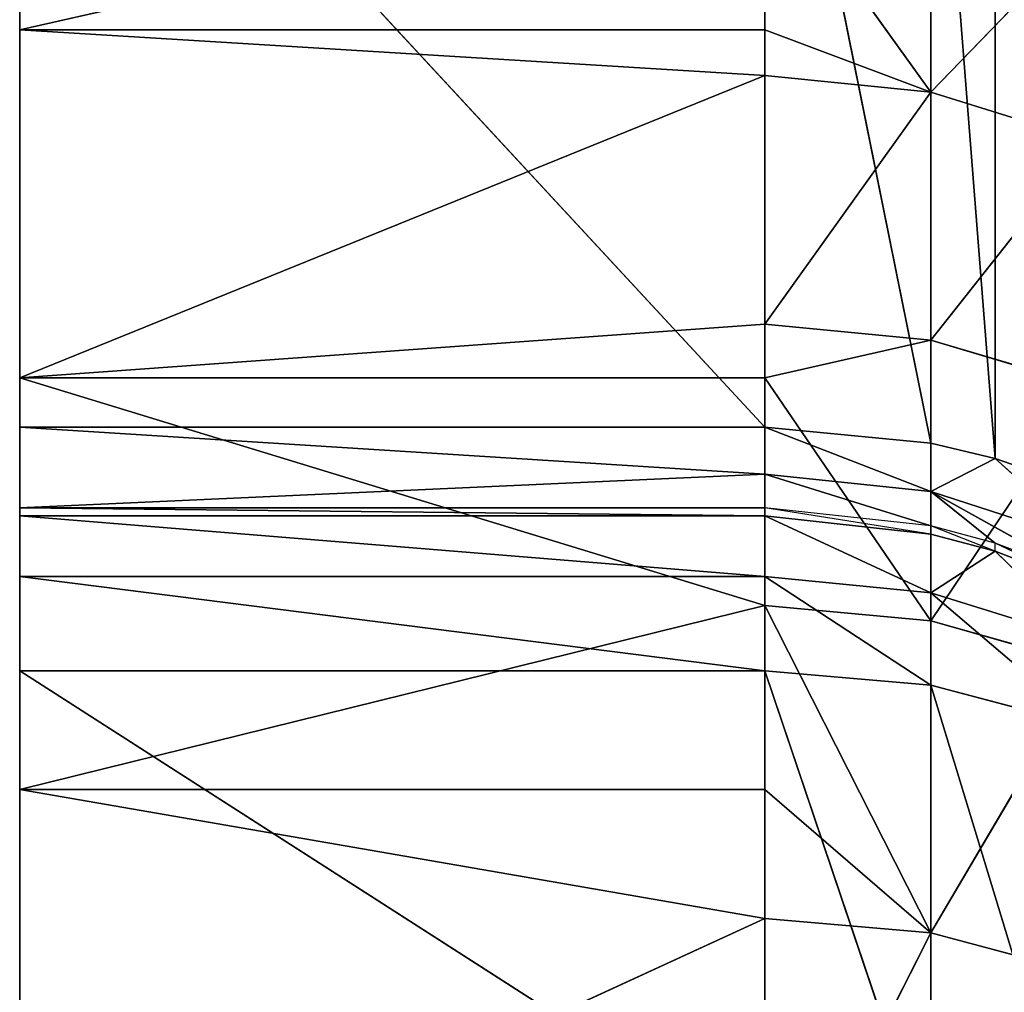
# Model space of a CAD drawing. Extents: x 659 to 1111, y 0 to 289.
# Tile 202 of 208: x 1109.41 to 1110.73, y 22.42 to 23.72. Entities that reach past the tile are written whole.
import ezdxf

# ---------------------------------------------------------------- set-up
doc = ezdxf.new("R2010")
doc.units = 0
doc.header["$LTSCALE"] = 25.4
doc.layers.get('0').update_dxf_attribs({"color": 13, "linetype": 'CONTINUOUS'})

# ---------------------------------------------------------------- blocks, each defined once
blk = doc.blocks.new('GIOTTO-LED-S-8168_STL')
at = {"color": 44}
for p, q in [((452.4546, 23.2147, 272.6554), (452.4546, 13.8344, 265.5749)), ((452.4546, 23.2147, 272.6554), (452.4546, 13.8344, 265.5749)), ((452.4546, 23.2129, 273.6108), (452.4546, 13.5742, 265.6829)), ((452.4546, 13.5312, 265.694), (452.4546, 23.2129, 273.6108)), ((452.4546, 13.3194, 265.7751), (452.4546, 23.2129, 273.6108)), ((452.4546, 13.5312, 265.694), (452.4546, 23.2129, 273.6108)), ((452.4546, 13.3194, 265.7751), (452.4546, 23.2129, 273.6108)), ((452.4546, 13.1314, 265.9018), (452.4546, 23.2129, 273.6108)), ((452.4546, 13.1314, 265.9018), (452.4546, 23.2129, 273.6108)), ((452.4546, 23.2129, 273.6108), (452.4546, 13.5742, 265.6829)), ((452.4546, 23.2129, 273.6108), (452.4546, 13.8344, 265.5749)), ((452.4546, 23.2129, 273.6108), (452.4546, 13.8344, 265.5749)), ((452.4546, 13.8344, 265.5749), (452.4546, 23.1152, 271.7051)), ((452.4546, 13.8344, 265.5749), (452.4546, 23.1152, 271.7051)), ((452.4546, 22.9155, 270.7708), (452.4546, 13.8344, 265.5749)), ((452.4546, 22.9155, 270.7708), (452.4546, 13.8344, 265.5749)), ((452.4546, 22.6179, 269.8629), (452.4546, 13.8344, 265.5749)), ((452.4546, 22.6179, 269.8629), (452.4546, 13.8344, 265.5749)), ((452.4546, 22.2257, 268.9916), (452.4546, 13.8344, 265.5749)), ((452.4546, 22.2257, 268.9916), (452.4546, 13.8344, 265.5749)), ((452.4546, 21.7434, 268.1669), (452.4546, 13.8344, 265.5749)), ((452.4546, 21.7434, 268.1669), (452.4546, 13.8344, 265.5749)), ((452.4546, 21.1763, 267.3979), (452.4546, 13.8344, 265.5749)), ((452.4546, 21.1763, 267.3979), (452.4546, 13.8344, 265.5749)), ((452.4546, 19.8146, 266.0612), (452.4546, 20.531, 266.6934)), ((452.4546, 20.531, 266.6934), (453.4546, 20.026, 266.234)), ((452.4546, 20.531, 266.6934), (453.4546, 20.026, 266.234)), ((452.4546, 13.8344, 265.5749), (452.4546, 20.531, 266.6934)), ((452.4546, 19.8146, 266.0612), (452.4546, 20.531, 266.6934)), ((452.4546, 13.8344, 265.5749), (452.4546, 20.531, 266.6934)), ((453.4546, 20.531, 266.6934), (453.4546, 20.026, 266.234)), ((453.6771, 20.0099, 266.2532), (453.4546, 20.531, 266.6934)), ((453.6771, 20.0099, 266.2532), (453.4546, 20.531, 266.6934)), ((453.4546, 20.531, 266.6934), (453.4546, 20.026, 266.234)), ((453.6771, 20.0099, 266.2532), (453.6771, 20.5134, 266.7113)), ((453.6771, 20.0099, 266.2532), (453.6771, 20.5134, 266.7113)), ((452.4546, 19.8146, 266.0612), (453.4546, 20.026, 266.234)), ((452.4546, 19.8146, 266.0612), (453.4546, 20.026, 266.234)), ((453.4546, 20.026, 266.234), (453.4546, 19.8146, 266.0612)), ((453.6771, 20.0099, 266.2532), (453.4546, 20.026, 266.234)), ((453.4546, 20.026, 266.234), (453.4546, 19.8146, 266.0612)), ((453.6771, 20.0099, 266.2532), (453.4546, 20.026, 266.234)), ((453.4546, 19.4877, 265.8143), (453.6771, 20.0099, 266.2532)), ((453.4546, 19.4877, 265.8143), (453.6771, 20.0099, 266.2532)), ((453.4546, 19.8146, 266.0612), (453.6771, 20.0099, 266.2532)), ((453.4546, 19.8146, 266.0612), (453.6771, 20.0099, 266.2532)), ((453.8885, 19.4298, 265.8946), (453.6771, 20.0099, 266.2532)), ((453.6771, 20.0099, 266.2532), (453.8885, 19.9622, 266.3098)), ((453.8885, 19.4298, 265.8946), (453.6771, 20.0099, 266.2532)), ((453.6771, 19.4731, 265.8346), (453.6771, 20.0099, 266.2532)), ((453.6771, 20.0099, 266.2532), (453.8885, 19.9622, 266.3098)), ((453.6771, 19.4731, 265.8346), (453.6771, 20.0099, 266.2532)), ((452.4546, 19.0352, 265.5086), (452.4546, 19.8146, 266.0612)), ((452.4546, 19.8146, 266.0612), (453.4546, 19.4877, 265.8143)), ((452.4546, 19.8146, 266.0612), (453.4546, 19.4877, 265.8143)), ((452.4546, 19.8146, 266.0612), (453.4546, 19.8146, 266.0612)), ((452.4546, 19.8146, 266.0612), (453.4546, 19.8146, 266.0612)), ((452.4546, 13.8344, 265.5749), (452.4546, 19.8146, 266.0612)), ((452.4546, 19.0352, 265.5086), (452.4546, 19.8146, 266.0612)), ((452.4546, 13.8344, 265.5749), (452.4546, 19.8146, 266.0612)), ((453.4546, 19.8146, 266.0612), (453.4546, 19.4877, 265.8143)), ((453.4546, 19.8146, 266.0612), (453.4546, 19.4877, 265.8143)), ((452.4546, 19.0352, 265.5086), (453.4546, 19.4877, 265.8143)), ((452.4546, 19.0352, 265.5086), (453.4546, 19.4877, 265.8143)), ((453.4546, 19.4877, 265.8143), (453.4546, 19.0352, 265.5086)), ((453.4546, 19.4877, 265.8143), (453.4546, 19.0352, 265.5086)), ((453.4546, 19.4877, 265.8143), (453.6771, 19.4731, 265.8346)), ((453.4546, 19.4877, 265.8143), (453.6771, 19.4731, 265.8346)), ((453.6771, 19.4731, 265.8346), (453.4546, 19.0352, 265.5086)), ((453.6771, 19.4731, 265.8346), (453.4546, 19.0352, 265.5086)), ((453.8885, 19.4298, 265.8946), (453.6771, 19.4731, 265.8346)), ((453.6771, 19.4731, 265.8346), (453.6771, 18.9061, 265.4579)), ((453.6771, 19.4731, 265.8346), (453.6771, 18.9061, 265.4579)), ((453.6771, 19.4731, 265.8346), (453.8885, 18.8675, 265.521)), ((453.6771, 19.4731, 265.8346), (453.8885, 18.8675, 265.521)), ((453.8885, 19.4298, 265.8946), (453.6771, 19.4731, 265.8346)), ((453.4546, 18.9192, 265.4365), (452.4546, 19.0352, 265.5086)), ((452.4546, 19.0352, 265.5086), (453.4546, 19.0352, 265.5086)), ((453.4546, 18.9192, 265.4365), (452.4546, 19.0352, 265.5086)), ((453.4546, 18.3236, 265.1029), (452.4546, 19.0352, 265.5086)), ((453.4546, 18.3236, 265.1029), (452.4546, 19.0352, 265.5086)), ((452.4546, 18.2016, 265.0417), (452.4546, 19.0352, 265.5086)), ((452.4546, 19.0352, 265.5086), (453.4546, 19.0352, 265.5086)), ((452.4546, 19.0352, 265.5086), (452.4546, 13.8344, 265.5749)), ((452.4546, 18.2016, 265.0417), (452.4546, 19.0352, 265.5086)), ((452.4546, 19.0352, 265.5086), (452.4546, 13.8344, 265.5749)), ((453.4546, 19.0352, 265.5086), (453.4546, 18.9192, 265.4365)), ((453.4546, 19.0352, 265.5086), (453.4546, 18.9192, 265.4365)), ((453.4546, 19.0352, 265.5086), (453.6771, 18.9061, 265.4579)), ((453.4546, 19.0352, 265.5086), (453.6771, 18.9061, 265.4579)), ((453.4546, 18.9192, 265.4365), (453.4546, 18.3236, 265.1029)), ((453.6771, 18.9061, 265.4579), (453.4546, 18.9192, 265.4365)), ((453.6771, 18.3122, 265.1253), (453.4546, 18.9192, 265.4365)), ((453.6771, 18.9061, 265.4579), (453.4546, 18.9192, 265.4365)), ((453.6771, 18.3122, 265.1253), (453.4546, 18.9192, 265.4365)), ((453.4546, 18.9192, 265.4365), (453.4546, 18.3236, 265.1029)), ((453.8885, 18.8675, 265.521), (453.6771, 18.9061, 265.4579)), ((453.8885, 18.2785, 265.1911), (453.6771, 18.9061, 265.4579)), ((453.8885, 18.8675, 265.521), (453.6771, 18.9061, 265.4579)), ((453.8885, 18.2785, 265.1911), (453.6771, 18.9061, 265.4579)), ((453.6771, 18.3122, 265.1253), (453.6771, 18.9061, 265.4579)), ((453.6771, 18.3122, 265.1253), (453.6771, 18.9061, 265.4579)), ((453.4546, 18.3236, 265.1029), (452.4546, 18.2016, 265.0417)), ((453.4546, 18.3236, 265.1029), (452.4546, 18.2016, 265.0417)), ((453.4546, 18.3236, 265.1029), (453.4546, 18.2016, 265.0417)), ((453.6771, 18.3122, 265.1253), (453.4546, 18.3236, 265.1029)), ((453.4546, 18.3236, 265.1029), (453.4546, 18.2016, 265.0417)), ((453.6771, 18.3122, 265.1253), (453.4546, 18.3236, 265.1029)), ((453.4546, 17.7045, 264.8155), (453.6771, 18.3122, 265.1253)), ((453.4546, 17.7045, 264.8155), (453.6771, 18.3122, 265.1253)), ((453.4546, 18.2016, 265.0417), (453.6771, 18.3122, 265.1253)), ((453.4546, 18.2016, 265.0417), (453.6771, 18.3122, 265.1253)), ((453.8885, 17.6662, 264.9068), (453.6771, 18.3122, 265.1253)), ((453.6771, 18.3122, 265.1253), (453.8885, 18.2785, 265.1911)), ((453.8885, 17.6662, 264.9068), (453.6771, 18.3122, 265.1253)), ((453.6771, 17.6948, 264.8386), (453.6771, 18.3122, 265.1253)), ((453.6771, 18.3122, 265.1253), (453.8885, 18.2785, 265.1911)), ((453.6771, 17.6948, 264.8386), (453.6771, 18.3122, 265.1253)), ((452.4546, 18.2016, 265.0417), (453.4546, 17.7045, 264.8155)), ((452.4546, 17.3232, 264.6658), (452.4546, 18.2016, 265.0417)), ((453.4546, 18.2016, 265.0417), (452.4546, 18.2016, 265.0417)), ((453.4546, 18.2016, 265.0417), (452.4546, 18.2016, 265.0417)), ((452.4546, 18.2016, 265.0417), (453.4546, 17.7045, 264.8155)), ((452.4546, 18.2016, 265.0417), (452.4546, 13.8344, 265.5749)), ((452.4546, 18.2016, 265.0417), (452.4546, 13.8344, 265.5749)), ((452.4546, 17.3232, 264.6658), (452.4546, 18.2016, 265.0417)), ((453.4546, 18.2016, 265.0417), (453.4546, 17.7045, 264.8155)), ((453.4546, 18.2016, 265.0417), (453.4546, 17.7045, 264.8155)), ((452.4546, 17.3232, 264.6658), (452.4546, 13.8344, 265.5749)), ((452.4546, 17.3232, 264.6658), (452.4546, 13.8344, 265.5749)), ((453.7636, 15.6826, 264.537), (453.7636, 13.8594, 265.617)), ((453.7636, 15.6826, 264.537), (453.7636, 13.8594, 265.617)), ((453.6771, 15.6704, 264.5164), (453.6771, 13.8472, 265.5964)), ((453.6771, 15.6704, 264.5164), (453.6771, 13.8472, 265.5964)), ((453.6771, 15.6704, 264.5164), (453.7636, 13.8594, 265.617)), ((453.6771, 15.6704, 264.5164), (453.7636, 13.8594, 265.617)), ((452.4546, 13.8344, 265.5749), (452.4546, 15.6576, 264.4949)), ((452.4546, 15.6576, 264.4949), (453.4546, 13.8344, 265.5749)), ((452.4546, 15.6576, 264.4949), (453.4546, 13.8344, 265.5749)), ((452.4546, 13.8344, 265.5749), (452.4546, 15.6576, 264.4949)), ((453.4546, 15.6576, 264.4949), (453.4546, 13.8344, 265.5749)), ((453.4546, 15.6576, 264.4949), (453.4546, 13.8344, 265.5749)), ((453.4546, 15.6576, 264.4949), (453.6771, 13.8472, 265.5964)), ((453.4546, 15.6576, 264.4949), (453.6771, 13.8472, 265.5964)), ((453.8885, 13.8849, 265.6601), (453.7636, 13.8594, 265.617)), ((453.8885, 13.8849, 265.6601), (453.7636, 13.8594, 265.617)), ((453.7636, 13.8594, 265.617), (453.6771, 13.8472, 265.5964)), ((453.7636, 13.8594, 265.617), (453.6771, 13.8472, 265.5964)), ((453.7636, 13.8594, 265.617), (453.6771, 13.7178, 265.6613)), ((453.7636, 13.8594, 265.617), (453.6771, 13.7178, 265.6613)), ((453.7636, 13.8594, 265.617), (453.8885, 13.7461, 265.7296)), ((453.7636, 13.8594, 265.617), (453.8885, 13.7461, 265.7296)), ((453.6771, 13.8472, 265.5964), (453.4546, 13.8344, 265.5749)), ((453.6771, 13.8472, 265.5964), (453.4546, 13.8344, 265.5749)), ((453.6771, 13.8472, 265.5964), (453.6771, 13.7178, 265.6613)), ((453.6771, 13.8472, 265.5964), (453.6771, 13.7178, 265.6613)), ((453.4546, 13.8344, 265.5749), (452.4546, 13.8344, 265.5749)), ((452.4546, 13.8344, 265.5749), (452.4546, 13.5742, 265.6829)), ((452.4546, 13.8344, 265.5749), (452.4546, 13.5742, 265.6829)), ((452.4546, 13.8344, 265.5749), (453.4546, 13.7082, 265.6381)), ((452.4546, 13.8344, 265.5749), (453.4546, 13.7082, 265.6381)), ((453.4546, 13.8344, 265.5749), (452.4546, 13.8344, 265.5749)), ((453.4546, 13.8344, 265.5749), (453.4546, 13.7082, 265.6381)), ((453.4546, 13.8344, 265.5749), (453.6771, 13.7178, 265.6613)), ((453.4546, 13.8344, 265.5749), (453.4546, 13.7082, 265.6381)), ((453.4546, 13.8344, 265.5749), (453.6771, 13.7178, 265.6613)), ((453.6771, 13.7178, 265.6613), (453.8885, 13.7461, 265.7296)), ((453.6771, 13.7178, 265.6613), (453.8885, 13.7461, 265.7296)), ((453.6771, 13.7178, 265.6613), (453.4546, 13.7082, 265.6381)), ((453.6771, 13.7178, 265.6613), (453.4546, 13.7082, 265.6381)), ((453.6771, 13.7178, 265.6613), (453.6771, 13.5805, 265.7072)), ((453.8885, 13.599, 265.7788), (453.6771, 13.7178, 265.6613)), ((453.8885, 13.599, 265.7788), (453.6771, 13.7178, 265.6613)), ((453.7636, 13.5865, 265.7303), (453.6771, 13.7178, 265.6613)), ((453.7636, 13.5865, 265.7303), (453.6771, 13.7178, 265.6613)), ((453.6771, 13.7178, 265.6613), (453.6771, 13.5805, 265.7072)), ((452.4546, 13.5742, 265.6829), (453.4546, 13.7082, 265.6381)), ((452.4546, 13.5742, 265.6829), (453.4546, 13.7082, 265.6381)), ((453.4546, 13.7082, 265.6381), (453.4546, 13.5742, 265.6829)), ((453.6771, 13.5805, 265.7072), (453.4546, 13.7082, 265.6381)), ((453.6771, 13.5805, 265.7072), (453.4546, 13.7082, 265.6381)), ((453.4546, 13.7082, 265.6381), (453.4546, 13.5742, 265.6829)), ((453.8885, 13.599, 265.7788), (453.7636, 13.5865, 265.7303)), ((453.7636, 13.5865, 265.7303), (453.6771, 13.5805, 265.7072)), ((453.8885, 13.5559, 265.7899), (453.7636, 13.5865, 265.7303)), ((453.7636, 13.5434, 265.7414), (453.7636, 13.5865, 265.7303)), ((453.4546, 13.5312, 265.694), (452.4546, 13.5742, 265.6829)), ((452.4546, 13.5742, 265.6829), (453.4546, 13.5742, 265.6829)), ((453.4546, 13.5312, 265.694), (452.4546, 13.5742, 265.6829)), ((452.4546, 13.5312, 265.694), (452.4546, 13.5742, 265.6829)), ((452.4546, 13.5312, 265.694), (452.4546, 13.5742, 265.6829)), ((452.4546, 13.5742, 265.6829), (453.4546, 13.5742, 265.6829)), ((453.6771, 13.5805, 265.7072), (453.4546, 13.5742, 265.6829)), ((453.6771, 13.5375, 265.7183), (453.4546, 13.5742, 265.6829)), ((453.4546, 13.5742, 265.6829), (453.4546, 13.5312, 265.694)), ((453.7636, 13.5434, 265.7414), (453.6771, 13.5805, 265.7072)), ((453.6771, 13.5375, 265.7183), (453.6771, 13.5805, 265.7072)), ((453.8885, 13.5559, 265.7899), (453.7636, 13.5434, 265.7414)), ((453.6771, 13.331, 265.7973), (453.7636, 13.5434, 265.7414)), ((453.7636, 13.5434, 265.7414), (453.6771, 13.5375, 265.7183)), ((453.6771, 13.331, 265.7973), (453.7636, 13.5434, 265.7414)), ((453.7636, 13.5434, 265.7414), (453.8885, 13.3651, 265.8629)), ((453.7636, 13.5434, 265.7414), (453.8885, 13.3651, 265.8629)), ((453.4546, 13.5312, 265.694), (452.4546, 13.5312, 265.694)), ((452.4546, 13.5312, 265.694), (452.4546, 13.3194, 265.7751)), ((452.4546, 13.5312, 265.694), (452.4546, 13.3194, 265.7751)), ((452.4546, 13.5312, 265.694), (453.4546, 13.3194, 265.7751)), ((452.4546, 13.5312, 265.694), (453.4546, 13.3194, 265.7751)), ((453.4546, 13.5312, 265.694), (452.4546, 13.5312, 265.694)), ((453.6771, 13.5375, 265.7183), (453.4546, 13.5312, 265.694)), ((453.4546, 13.5312, 265.694), (453.4546, 13.3194, 265.7751)), ((453.4546, 13.5312, 265.694), (453.4546, 13.3194, 265.7751)), ((453.4546, 13.5312, 265.694), (453.6771, 13.331, 265.7973)), ((453.4546, 13.5312, 265.694), (453.6771, 13.331, 265.7973)), ((453.6771, 13.5375, 265.7183), (453.6771, 13.331, 265.7973)), ((453.6771, 13.5375, 265.7183), (453.6771, 13.331, 265.7973)), ((453.8885, 13.3651, 265.8629), (453.6771, 13.331, 265.7973)), ((453.8885, 13.3651, 265.8629), (453.6771, 13.331, 265.7973)), ((453.6771, 13.331, 265.7973), (453.4546, 13.3194, 265.7751)), ((453.6771, 13.331, 265.7973), (453.4546, 13.3194, 265.7751)), ((453.6771, 13.331, 265.7973), (453.6771, 13.1477, 265.9209)), ((453.6771, 13.331, 265.7973), (453.6771, 13.1477, 265.9209)), ((453.6771, 13.331, 265.7973), (453.8885, 13.1957, 265.9771)), ((453.6771, 13.331, 265.7973), (453.8885, 13.1957, 265.9771)), ((452.4546, 13.3194, 265.7751), (452.4546, 13.1314, 265.9018)), ((452.4546, 13.3194, 265.7751), (452.4546, 13.1314, 265.9018)), ((452.4546, 13.3194, 265.7751), (453.4546, 13.1314, 265.9018)), ((452.4546, 13.3194, 265.7751), (453.4546, 13.1314, 265.9018)), ((452.4546, 13.3194, 265.7751), (453.4546, 13.3194, 265.7751)), ((452.4546, 13.3194, 265.7751), (453.4546, 13.3194, 265.7751)), ((453.4546, 13.3194, 265.7751), (453.4546, 13.1314, 265.9018)), ((453.4546, 13.3194, 265.7751), (453.4546, 13.1314, 265.9018)), ((453.4546, 13.3194, 265.7751), (453.6771, 13.1477, 265.9209)), ((453.4546, 13.3194, 265.7751), (453.6771, 13.1477, 265.9209)), ((453.8885, 13.1957, 265.9771), (453.6771, 13.1477, 265.9209)), ((453.8885, 13.1957, 265.9771), (453.6771, 13.1477, 265.9209)), ((453.6771, 13.1477, 265.9209), (453.4546, 13.1314, 265.9018)), ((453.6771, 13.1477, 265.9209), (453.4546, 13.1314, 265.9018)), ((453.8885, 12.4894, 266.6146), (453.6771, 13.1477, 265.9209)), ((453.8885, 12.4894, 266.6146), (453.6771, 13.1477, 265.9209)), ((453.6771, 12.4383, 266.5611), (453.6771, 13.1477, 265.9209)), ((453.6771, 12.4383, 266.5611), (453.6771, 13.1477, 265.9209)), ((452.4546, 12.1923, 266.7652), (452.4546, 13.1314, 265.9018)), ((452.4546, 13.1314, 265.9018), (453.4546, 12.421, 266.5429)), ((452.4546, 13.1314, 265.9018), (453.4546, 12.421, 266.5429)), ((452.4546, 13.1314, 265.9018), (453.4546, 13.1314, 265.9018)), ((452.4546, 12.1923, 266.7652), (452.4546, 13.1314, 265.9018)), ((452.4546, 13.1314, 265.9018), (453.4546, 13.1314, 265.9018)), ((453.4546, 13.1314, 265.9018), (453.4546, 12.421, 266.5429)), ((453.6771, 12.4383, 266.5611), (453.4546, 13.1314, 265.9018)), ((453.6771, 12.4383, 266.5611), (453.4546, 13.1314, 265.9018)), ((453.4546, 13.1314, 265.9018), (453.4546, 12.421, 266.5429))]:
    blk.add_line(p, q, dxfattribs=at)
mesh = blk.add_polyface(dxfattribs=at)
corners = [(452.4546, 23.2147, 272.6554), (452.4546, 13.8344, 265.5749), (452.4546, 23.2129, 273.6108)]
mesh.append_faces([[corners[k] for k in face] for face in [(0, 1, 2)]], dxfattribs={"color": 44})
mesh = blk.add_polyface(dxfattribs=at)
corners = [(452.4546, 23.2147, 272.6554), (452.4546, 23.1152, 271.7051), (452.4546, 13.8344, 265.5749)]
mesh.append_faces([[corners[k] for k in face] for face in [(0, 1, 2)]], dxfattribs={"color": 44})
mesh = blk.add_polyface(dxfattribs=at)
corners = [(452.4546, 23.2129, 273.6108), (452.4546, 13.5742, 265.6829), (452.4546, 13.5312, 265.694)]
mesh.append_faces([[corners[k] for k in face] for face in [(0, 1, 2)]], dxfattribs={"color": 44})
mesh = blk.add_polyface(dxfattribs=at)
corners = [(452.4546, 23.2129, 273.6108), (452.4546, 13.5312, 265.694), (452.4546, 13.3194, 265.7751)]
mesh.append_faces([[corners[k] for k in face] for face in [(0, 1, 2)]], dxfattribs={"color": 44})
mesh = blk.add_polyface(dxfattribs=at)
corners = [(452.4546, 23.2129, 273.6108), (452.4546, 13.3194, 265.7751), (452.4546, 13.1314, 265.9018)]
mesh.append_faces([[corners[k] for k in face] for face in [(0, 1, 2)]], dxfattribs={"color": 44})
mesh = blk.add_polyface(dxfattribs=at)
corners = [(452.4546, 23.2129, 273.6108), (452.4546, 13.1314, 265.9018), (452.4546, 12.1923, 266.7652)]
mesh.append_faces([[corners[k] for k in face] for face in [(0, 1, 2)]], dxfattribs={"color": 44})
mesh = blk.add_polyface(dxfattribs=at)
corners = [(452.4546, 23.2129, 273.6108), (452.4546, 13.8344, 265.5749), (452.4546, 13.5742, 265.6829)]
mesh.append_faces([[corners[k] for k in face] for face in [(0, 1, 2)]], dxfattribs={"color": 44})
mesh = blk.add_polyface(dxfattribs=at)
corners = [(452.4546, 23.1152, 271.7051), (452.4546, 22.9155, 270.7708), (452.4546, 13.8344, 265.5749)]
mesh.append_faces([[corners[k] for k in face] for face in [(0, 1, 2)]], dxfattribs={"color": 44})
mesh = blk.add_polyface(dxfattribs=at)
corners = [(452.4546, 22.9155, 270.7708), (452.4546, 22.6179, 269.8629), (452.4546, 13.8344, 265.5749)]
mesh.append_faces([[corners[k] for k in face] for face in [(0, 1, 2)]], dxfattribs={"color": 44})
mesh = blk.add_polyface(dxfattribs=at)
corners = [(452.4546, 22.6179, 269.8629), (452.4546, 22.2257, 268.9916), (452.4546, 13.8344, 265.5749)]
mesh.append_faces([[corners[k] for k in face] for face in [(0, 1, 2)]], dxfattribs={"color": 44})
mesh = blk.add_polyface(dxfattribs=at)
corners = [(452.4546, 22.2257, 268.9916), (452.4546, 21.7434, 268.1669), (452.4546, 13.8344, 265.5749)]
mesh.append_faces([[corners[k] for k in face] for face in [(0, 1, 2)]], dxfattribs={"color": 44})
mesh = blk.add_polyface(dxfattribs=at)
corners = [(452.4546, 21.7434, 268.1669), (452.4546, 21.1763, 267.3979), (452.4546, 13.8344, 265.5749)]
mesh.append_faces([[corners[k] for k in face] for face in [(0, 1, 2)]], dxfattribs={"color": 44})
mesh = blk.add_polyface(dxfattribs=at)
corners = [(452.4546, 21.1763, 267.3979), (452.4546, 20.531, 266.6934), (452.4546, 13.8344, 265.5749)]
mesh.append_faces([[corners[k] for k in face] for face in [(0, 1, 2)]], dxfattribs={"color": 44})
mesh = blk.add_polyface(dxfattribs=at)
corners = [(453.4546, 20.026, 266.234), (452.4546, 19.8146, 266.0612), (452.4546, 20.531, 266.6934)]
mesh.append_faces([[corners[k] for k in face] for face in [(0, 1, 2)]], dxfattribs={"color": 44})
mesh = blk.add_polyface(dxfattribs=at)
corners = [(453.4546, 20.026, 266.234), (452.4546, 20.531, 266.6934), (453.4546, 20.531, 266.6934)]
mesh.append_faces([[corners[k] for k in face] for face in [(0, 1, 2)]], dxfattribs={"color": 44})
mesh = blk.add_polyface(dxfattribs=at)
corners = [(452.4546, 20.531, 266.6934), (452.4546, 19.8146, 266.0612), (452.4546, 13.8344, 265.5749)]
mesh.append_faces([[corners[k] for k in face] for face in [(0, 1, 2)]], dxfattribs={"color": 44})
mesh = blk.add_polyface(dxfattribs=at)
corners = [(453.6771, 20.0099, 266.2532), (453.4546, 20.531, 266.6934), (453.6771, 20.5134, 266.7113)]
mesh.append_faces([[corners[k] for k in face] for face in [(0, 1, 2)]], dxfattribs={"color": 44})
mesh = blk.add_polyface(dxfattribs=at)
corners = [(453.6771, 20.0099, 266.2532), (453.4546, 20.026, 266.234), (453.4546, 20.531, 266.6934)]
mesh.append_faces([[corners[k] for k in face] for face in [(0, 1, 2)]], dxfattribs={"color": 44})
mesh = blk.add_polyface(dxfattribs=at)
corners = [(453.8885, 19.9622, 266.3098), (453.6771, 20.5134, 266.7113), (453.8885, 20.4616, 266.764)]
mesh.append_faces([[corners[k] for k in face] for face in [(0, 1, 2)]], dxfattribs={"color": 44})
mesh = blk.add_polyface(dxfattribs=at)
corners = [(453.8885, 19.9622, 266.3098), (453.6771, 20.0099, 266.2532), (453.6771, 20.5134, 266.7113)]
mesh.append_faces([[corners[k] for k in face] for face in [(0, 1, 2)]], dxfattribs={"color": 44})
mesh = blk.add_polyface(dxfattribs=at)
corners = [(453.4546, 19.8146, 266.0612), (452.4546, 19.8146, 266.0612), (453.4546, 20.026, 266.234)]
mesh.append_faces([[corners[k] for k in face] for face in [(0, 1, 2)]], dxfattribs={"color": 44})
mesh = blk.add_polyface(dxfattribs=at)
corners = [(453.6771, 20.0099, 266.2532), (453.4546, 19.8146, 266.0612), (453.4546, 20.026, 266.234)]
mesh.append_faces([[corners[k] for k in face] for face in [(0, 1, 2)]], dxfattribs={"color": 44})
mesh = blk.add_polyface(dxfattribs=at)
corners = [(453.6771, 19.4731, 265.8346), (453.4546, 19.4877, 265.8143), (453.6771, 20.0099, 266.2532)]
mesh.append_faces([[corners[k] for k in face] for face in [(0, 1, 2)]], dxfattribs={"color": 44})
mesh = blk.add_polyface(dxfattribs=at)
corners = [(453.6771, 20.0099, 266.2532), (453.4546, 19.4877, 265.8143), (453.4546, 19.8146, 266.0612)]
mesh.append_faces([[corners[k] for k in face] for face in [(0, 1, 2)]], dxfattribs={"color": 44})
mesh = blk.add_polyface(dxfattribs=at)
corners = [(453.8885, 19.4298, 265.8946), (453.6771, 20.0099, 266.2532), (453.8885, 19.9622, 266.3098)]
mesh.append_faces([[corners[k] for k in face] for face in [(0, 1, 2)]], dxfattribs={"color": 44})
mesh = blk.add_polyface(dxfattribs=at)
corners = [(453.8885, 19.4298, 265.8946), (453.6771, 19.4731, 265.8346), (453.6771, 20.0099, 266.2532)]
mesh.append_faces([[corners[k] for k in face] for face in [(0, 1, 2)]], dxfattribs={"color": 44})
mesh = blk.add_polyface(dxfattribs=at)
corners = [(453.4546, 19.4877, 265.8143), (452.4546, 19.0352, 265.5086), (452.4546, 19.8146, 266.0612)]
mesh.append_faces([[corners[k] for k in face] for face in [(0, 1, 2)]], dxfattribs={"color": 44})
mesh = blk.add_polyface(dxfattribs=at)
corners = [(453.4546, 19.4877, 265.8143), (452.4546, 19.8146, 266.0612), (453.4546, 19.8146, 266.0612)]
mesh.append_faces([[corners[k] for k in face] for face in [(0, 1, 2)]], dxfattribs={"color": 44})
mesh = blk.add_polyface(dxfattribs=at)
corners = [(452.4546, 19.8146, 266.0612), (452.4546, 19.0352, 265.5086), (452.4546, 13.8344, 265.5749)]
mesh.append_faces([[corners[k] for k in face] for face in [(0, 1, 2)]], dxfattribs={"color": 44})
mesh = blk.add_polyface(dxfattribs=at)
corners = [(453.4546, 19.0352, 265.5086), (452.4546, 19.0352, 265.5086), (453.4546, 19.4877, 265.8143)]
mesh.append_faces([[corners[k] for k in face] for face in [(0, 1, 2)]], dxfattribs={"color": 44})
mesh = blk.add_polyface(dxfattribs=at)
corners = [(453.6771, 19.4731, 265.8346), (453.4546, 19.0352, 265.5086), (453.4546, 19.4877, 265.8143)]
mesh.append_faces([[corners[k] for k in face] for face in [(0, 1, 2)]], dxfattribs={"color": 44})
mesh = blk.add_polyface(dxfattribs=at)
corners = [(453.6771, 18.9061, 265.4579), (453.4546, 19.0352, 265.5086), (453.6771, 19.4731, 265.8346)]
mesh.append_faces([[corners[k] for k in face] for face in [(0, 1, 2)]], dxfattribs={"color": 44})
mesh = blk.add_polyface(dxfattribs=at)
corners = [(453.8885, 18.8675, 265.521), (453.6771, 18.9061, 265.4579), (453.6771, 19.4731, 265.8346)]
mesh.append_faces([[corners[k] for k in face] for face in [(0, 1, 2)]], dxfattribs={"color": 44})
mesh = blk.add_polyface(dxfattribs=at)
corners = [(453.8885, 18.8675, 265.521), (453.6771, 19.4731, 265.8346), (453.8885, 19.4298, 265.8946)]
mesh.append_faces([[corners[k] for k in face] for face in [(0, 1, 2)]], dxfattribs={"color": 44})
mesh = blk.add_polyface(dxfattribs=at)
corners = [(453.4546, 18.9192, 265.4365), (452.4546, 19.0352, 265.5086), (453.4546, 19.0352, 265.5086)]
mesh.append_faces([[corners[k] for k in face] for face in [(0, 1, 2)]], dxfattribs={"color": 44})
mesh = blk.add_polyface(dxfattribs=at)
corners = [(453.4546, 18.3236, 265.1029), (452.4546, 19.0352, 265.5086), (453.4546, 18.9192, 265.4365)]
mesh.append_faces([[corners[k] for k in face] for face in [(0, 1, 2)]], dxfattribs={"color": 44})
mesh = blk.add_polyface(dxfattribs=at)
corners = [(453.4546, 18.3236, 265.1029), (452.4546, 18.2016, 265.0417), (452.4546, 19.0352, 265.5086)]
mesh.append_faces([[corners[k] for k in face] for face in [(0, 1, 2)]], dxfattribs={"color": 44})
mesh = blk.add_polyface(dxfattribs=at)
corners = [(452.4546, 19.0352, 265.5086), (452.4546, 18.2016, 265.0417), (452.4546, 13.8344, 265.5749)]
mesh.append_faces([[corners[k] for k in face] for face in [(0, 1, 2)]], dxfattribs={"color": 44})
mesh = blk.add_polyface(dxfattribs=at)
corners = [(453.6771, 18.9061, 265.4579), (453.4546, 18.9192, 265.4365), (453.4546, 19.0352, 265.5086)]
mesh.append_faces([[corners[k] for k in face] for face in [(0, 1, 2)]], dxfattribs={"color": 44})
mesh = blk.add_polyface(dxfattribs=at)
corners = [(453.6771, 18.3122, 265.1253), (453.4546, 18.9192, 265.4365), (453.6771, 18.9061, 265.4579)]
mesh.append_faces([[corners[k] for k in face] for face in [(0, 1, 2)]], dxfattribs={"color": 44})
mesh = blk.add_polyface(dxfattribs=at)
corners = [(453.6771, 18.3122, 265.1253), (453.4546, 18.3236, 265.1029), (453.4546, 18.9192, 265.4365)]
mesh.append_faces([[corners[k] for k in face] for face in [(0, 1, 2)]], dxfattribs={"color": 44})
mesh = blk.add_polyface(dxfattribs=at)
corners = [(453.8885, 18.2785, 265.1911), (453.6771, 18.9061, 265.4579), (453.8885, 18.8675, 265.521)]
mesh.append_faces([[corners[k] for k in face] for face in [(0, 1, 2)]], dxfattribs={"color": 44})
mesh = blk.add_polyface(dxfattribs=at)
corners = [(453.8885, 18.2785, 265.1911), (453.6771, 18.3122, 265.1253), (453.6771, 18.9061, 265.4579)]
mesh.append_faces([[corners[k] for k in face] for face in [(0, 1, 2)]], dxfattribs={"color": 44})
mesh = blk.add_polyface(dxfattribs=at)
corners = [(453.4546, 18.2016, 265.0417), (452.4546, 18.2016, 265.0417), (453.4546, 18.3236, 265.1029)]
mesh.append_faces([[corners[k] for k in face] for face in [(0, 1, 2)]], dxfattribs={"color": 44})
mesh = blk.add_polyface(dxfattribs=at)
corners = [(453.6771, 18.3122, 265.1253), (453.4546, 18.2016, 265.0417), (453.4546, 18.3236, 265.1029)]
mesh.append_faces([[corners[k] for k in face] for face in [(0, 1, 2)]], dxfattribs={"color": 44})
mesh = blk.add_polyface(dxfattribs=at)
corners = [(453.6771, 17.6948, 264.8386), (453.4546, 17.7045, 264.8155), (453.6771, 18.3122, 265.1253)]
mesh.append_faces([[corners[k] for k in face] for face in [(0, 1, 2)]], dxfattribs={"color": 44})
mesh = blk.add_polyface(dxfattribs=at)
corners = [(453.6771, 18.3122, 265.1253), (453.4546, 17.7045, 264.8155), (453.4546, 18.2016, 265.0417)]
mesh.append_faces([[corners[k] for k in face] for face in [(0, 1, 2)]], dxfattribs={"color": 44})
mesh = blk.add_polyface(dxfattribs=at)
corners = [(453.8885, 17.6662, 264.9068), (453.6771, 18.3122, 265.1253), (453.8885, 18.2785, 265.1911)]
mesh.append_faces([[corners[k] for k in face] for face in [(0, 1, 2)]], dxfattribs={"color": 44})
mesh = blk.add_polyface(dxfattribs=at)
corners = [(453.8885, 17.6662, 264.9068), (453.6771, 17.6948, 264.8386), (453.6771, 18.3122, 265.1253)]
mesh.append_faces([[corners[k] for k in face] for face in [(0, 1, 2)]], dxfattribs={"color": 44})
mesh = blk.add_polyface(dxfattribs=at)
corners = [(453.4546, 17.7045, 264.8155), (452.4546, 17.3232, 264.6658), (452.4546, 18.2016, 265.0417)]
mesh.append_faces([[corners[k] for k in face] for face in [(0, 1, 2)]], dxfattribs={"color": 44})
mesh = blk.add_polyface(dxfattribs=at)
corners = [(453.4546, 17.7045, 264.8155), (452.4546, 18.2016, 265.0417), (453.4546, 18.2016, 265.0417)]
mesh.append_faces([[corners[k] for k in face] for face in [(0, 1, 2)]], dxfattribs={"color": 44})
mesh = blk.add_polyface(dxfattribs=at)
corners = [(452.4546, 18.2016, 265.0417), (452.4546, 17.3232, 264.6658), (452.4546, 13.8344, 265.5749)]
mesh.append_faces([[corners[k] for k in face] for face in [(0, 1, 2)]], dxfattribs={"color": 44})
mesh = blk.add_polyface(dxfattribs=at)
corners = [(452.4546, 17.3232, 264.6658), (452.4546, 15.6576, 264.4949), (452.4546, 13.8344, 265.5749)]
mesh.append_faces([[corners[k] for k in face] for face in [(0, 1, 2)]], dxfattribs={"color": 44})
mesh = blk.add_polyface(dxfattribs=at)
corners = [(453.8885, 13.8849, 265.6601), (453.7636, 15.6826, 264.537), (453.8885, 15.7081, 264.5801)]
mesh.append_faces([[corners[k] for k in face] for face in [(0, 1, 2)]], dxfattribs={"color": 44})
mesh = blk.add_polyface(dxfattribs=at)
corners = [(453.7636, 13.8594, 265.617), (453.6771, 15.6704, 264.5164), (453.7636, 15.6826, 264.537)]
mesh.append_faces([[corners[k] for k in face] for face in [(0, 1, 2)]], dxfattribs={"color": 44})
mesh = blk.add_polyface(dxfattribs=at)
corners = [(453.8885, 13.8849, 265.6601), (453.7636, 13.8594, 265.617), (453.7636, 15.6826, 264.537)]
mesh.append_faces([[corners[k] for k in face] for face in [(0, 1, 2)]], dxfattribs={"color": 44})
mesh = blk.add_polyface(dxfattribs=at)
corners = [(453.6771, 13.8472, 265.5964), (453.4546, 15.6576, 264.4949), (453.6771, 15.6704, 264.5164)]
mesh.append_faces([[corners[k] for k in face] for face in [(0, 1, 2)]], dxfattribs={"color": 44})
mesh = blk.add_polyface(dxfattribs=at)
corners = [(453.7636, 13.8594, 265.617), (453.6771, 13.8472, 265.5964), (453.6771, 15.6704, 264.5164)]
mesh.append_faces([[corners[k] for k in face] for face in [(0, 1, 2)]], dxfattribs={"color": 44})
mesh = blk.add_polyface(dxfattribs=at)
corners = [(453.4546, 13.8344, 265.5749), (452.4546, 13.8344, 265.5749), (452.4546, 15.6576, 264.4949)]
mesh.append_faces([[corners[k] for k in face] for face in [(0, 1, 2)]], dxfattribs={"color": 44})
mesh = blk.add_polyface(dxfattribs=at)
corners = [(453.4546, 13.8344, 265.5749), (452.4546, 15.6576, 264.4949), (453.4546, 15.6576, 264.4949)]
mesh.append_faces([[corners[k] for k in face] for face in [(0, 1, 2)]], dxfattribs={"color": 44})
mesh = blk.add_polyface(dxfattribs=at)
corners = [(453.6771, 13.8472, 265.5964), (453.4546, 13.8344, 265.5749), (453.4546, 15.6576, 264.4949)]
mesh.append_faces([[corners[k] for k in face] for face in [(0, 1, 2)]], dxfattribs={"color": 44})
mesh = blk.add_polyface(dxfattribs=at)
corners = [(453.8885, 13.7461, 265.7296), (453.7636, 13.8594, 265.617), (453.8885, 13.8849, 265.6601)]
mesh.append_faces([[corners[k] for k in face] for face in [(0, 1, 2)]], dxfattribs={"color": 44})
mesh = blk.add_polyface(dxfattribs=at)
corners = [(453.7636, 13.8594, 265.617), (453.6771, 13.7178, 265.6613), (453.6771, 13.8472, 265.5964)]
mesh.append_faces([[corners[k] for k in face] for face in [(0, 1, 2)]], dxfattribs={"color": 44})
mesh = blk.add_polyface(dxfattribs=at)
corners = [(453.8885, 13.7461, 265.7296), (453.6771, 13.7178, 265.6613), (453.7636, 13.8594, 265.617)]
mesh.append_faces([[corners[k] for k in face] for face in [(0, 1, 2)]], dxfattribs={"color": 44})
mesh = blk.add_polyface(dxfattribs=at)
corners = [(453.6771, 13.7178, 265.6613), (453.4546, 13.8344, 265.5749), (453.6771, 13.8472, 265.5964)]
mesh.append_faces([[corners[k] for k in face] for face in [(0, 1, 2)]], dxfattribs={"color": 44})
mesh = blk.add_polyface(dxfattribs=at)
corners = [(453.4546, 13.7082, 265.6381), (452.4546, 13.5742, 265.6829), (452.4546, 13.8344, 265.5749)]
mesh.append_faces([[corners[k] for k in face] for face in [(0, 1, 2)]], dxfattribs={"color": 44})
mesh = blk.add_polyface(dxfattribs=at)
corners = [(453.4546, 13.7082, 265.6381), (452.4546, 13.8344, 265.5749), (453.4546, 13.8344, 265.5749)]
mesh.append_faces([[corners[k] for k in face] for face in [(0, 1, 2)]], dxfattribs={"color": 44})
mesh = blk.add_polyface(dxfattribs=at)
corners = [(453.6771, 13.7178, 265.6613), (453.4546, 13.7082, 265.6381), (453.4546, 13.8344, 265.5749)]
mesh.append_faces([[corners[k] for k in face] for face in [(0, 1, 2)]], dxfattribs={"color": 44})
mesh = blk.add_polyface(dxfattribs=at)
corners = [(453.8885, 13.599, 265.7788), (453.6771, 13.7178, 265.6613), (453.8885, 13.7461, 265.7296)]
mesh.append_faces([[corners[k] for k in face] for face in [(0, 1, 2)]], dxfattribs={"color": 44})
mesh = blk.add_polyface(dxfattribs=at)
corners = [(453.6771, 13.5805, 265.7072), (453.4546, 13.7082, 265.6381), (453.6771, 13.7178, 265.6613)]
mesh.append_faces([[corners[k] for k in face] for face in [(0, 1, 2)]], dxfattribs={"color": 44})
mesh = blk.add_polyface(dxfattribs=at)
corners = [(453.8885, 13.599, 265.7788), (453.7636, 13.5865, 265.7303), (453.6771, 13.7178, 265.6613)]
mesh.append_faces([[corners[k] for k in face] for face in [(0, 1, 2)]], dxfattribs={"color": 44})
mesh = blk.add_polyface(dxfattribs=at)
corners = [(453.7636, 13.5865, 265.7303), (453.6771, 13.5805, 265.7072), (453.6771, 13.7178, 265.6613)]
mesh.append_faces([[corners[k] for k in face] for face in [(0, 1, 2)]], dxfattribs={"color": 44})
mesh = blk.add_polyface(dxfattribs=at)
corners = [(453.4546, 13.5742, 265.6829), (452.4546, 13.5742, 265.6829), (453.4546, 13.7082, 265.6381)]
mesh.append_faces([[corners[k] for k in face] for face in [(0, 1, 2)]], dxfattribs={"color": 44})
mesh = blk.add_polyface(dxfattribs=at)
corners = [(453.6771, 13.5805, 265.7072), (453.4546, 13.5742, 265.6829), (453.4546, 13.7082, 265.6381)]
mesh.append_faces([[corners[k] for k in face] for face in [(0, 1, 2)]], dxfattribs={"color": 44})
mesh = blk.add_polyface(dxfattribs=at)
corners = [(453.4546, 13.5312, 265.694), (452.4546, 13.5742, 265.6829), (453.4546, 13.5742, 265.6829)]
mesh.append_faces([[corners[k] for k in face] for face in [(0, 1, 2)]], dxfattribs={"color": 44})
mesh = blk.add_polyface(dxfattribs=at)
corners = [(453.4546, 13.5312, 265.694), (452.4546, 13.5312, 265.694), (452.4546, 13.5742, 265.6829)]
mesh.append_faces([[corners[k] for k in face] for face in [(0, 1, 2)]], dxfattribs={"color": 44})
mesh = blk.add_polyface(dxfattribs=at)
corners = [(453.8885, 13.3651, 265.8629), (453.7636, 13.5434, 265.7414), (453.8885, 13.5559, 265.7899)]
mesh.append_faces([[corners[k] for k in face] for face in [(0, 1, 2)]], dxfattribs={"color": 44})
mesh = blk.add_polyface(dxfattribs=at)
corners = [(453.8885, 13.3651, 265.8629), (453.6771, 13.331, 265.7973), (453.7636, 13.5434, 265.7414)]
mesh.append_faces([[corners[k] for k in face] for face in [(0, 1, 2)]], dxfattribs={"color": 44})
mesh = blk.add_polyface(dxfattribs=at)
corners = [(453.7636, 13.5434, 265.7414), (453.6771, 13.331, 265.7973), (453.6771, 13.5375, 265.7183)]
mesh.append_faces([[corners[k] for k in face] for face in [(0, 1, 2)]], dxfattribs={"color": 44})
mesh = blk.add_polyface(dxfattribs=at)
corners = [(453.4546, 13.3194, 265.7751), (452.4546, 13.3194, 265.7751), (452.4546, 13.5312, 265.694)]
mesh.append_faces([[corners[k] for k in face] for face in [(0, 1, 2)]], dxfattribs={"color": 44})
mesh = blk.add_polyface(dxfattribs=at)
corners = [(453.4546, 13.3194, 265.7751), (452.4546, 13.5312, 265.694), (453.4546, 13.5312, 265.694)]
mesh.append_faces([[corners[k] for k in face] for face in [(0, 1, 2)]], dxfattribs={"color": 44})
mesh = blk.add_polyface(dxfattribs=at)
corners = [(453.6771, 13.331, 265.7973), (453.4546, 13.5312, 265.694), (453.6771, 13.5375, 265.7183)]
mesh.append_faces([[corners[k] for k in face] for face in [(0, 1, 2)]], dxfattribs={"color": 44})
mesh = blk.add_polyface(dxfattribs=at)
corners = [(453.6771, 13.331, 265.7973), (453.4546, 13.3194, 265.7751), (453.4546, 13.5312, 265.694)]
mesh.append_faces([[corners[k] for k in face] for face in [(0, 1, 2)]], dxfattribs={"color": 44})
mesh = blk.add_polyface(dxfattribs=at)
corners = [(453.8885, 13.1957, 265.9771), (453.6771, 13.331, 265.7973), (453.8885, 13.3651, 265.8629)]
mesh.append_faces([[corners[k] for k in face] for face in [(0, 1, 2)]], dxfattribs={"color": 44})
mesh = blk.add_polyface(dxfattribs=at)
corners = [(453.6771, 13.1477, 265.9209), (453.4546, 13.3194, 265.7751), (453.6771, 13.331, 265.7973)]
mesh.append_faces([[corners[k] for k in face] for face in [(0, 1, 2)]], dxfattribs={"color": 44})
mesh = blk.add_polyface(dxfattribs=at)
corners = [(453.8885, 13.1957, 265.9771), (453.6771, 13.1477, 265.9209), (453.6771, 13.331, 265.7973)]
mesh.append_faces([[corners[k] for k in face] for face in [(0, 1, 2)]], dxfattribs={"color": 44})
mesh = blk.add_polyface(dxfattribs=at)
corners = [(453.4546, 13.1314, 265.9018), (452.4546, 13.1314, 265.9018), (452.4546, 13.3194, 265.7751)]
mesh.append_faces([[corners[k] for k in face] for face in [(0, 1, 2)]], dxfattribs={"color": 44})
mesh = blk.add_polyface(dxfattribs=at)
corners = [(453.4546, 13.1314, 265.9018), (452.4546, 13.3194, 265.7751), (453.4546, 13.3194, 265.7751)]
mesh.append_faces([[corners[k] for k in face] for face in [(0, 1, 2)]], dxfattribs={"color": 44})
mesh = blk.add_polyface(dxfattribs=at)
corners = [(453.6771, 13.1477, 265.9209), (453.4546, 13.1314, 265.9018), (453.4546, 13.3194, 265.7751)]
mesh.append_faces([[corners[k] for k in face] for face in [(0, 1, 2)]], dxfattribs={"color": 44})
mesh = blk.add_polyface(dxfattribs=at)
corners = [(453.8885, 12.4894, 266.6146), (453.6771, 13.1477, 265.9209), (453.8885, 13.1957, 265.9771)]
mesh.append_faces([[corners[k] for k in face] for face in [(0, 1, 2)]], dxfattribs={"color": 44})
mesh = blk.add_polyface(dxfattribs=at)
corners = [(453.6771, 12.4383, 266.5611), (453.4546, 13.1314, 265.9018), (453.6771, 13.1477, 265.9209)]
mesh.append_faces([[corners[k] for k in face] for face in [(0, 1, 2)]], dxfattribs={"color": 44})
mesh = blk.add_polyface(dxfattribs=at)
corners = [(453.8885, 12.4894, 266.6146), (453.6771, 12.4383, 266.5611), (453.6771, 13.1477, 265.9209)]
mesh.append_faces([[corners[k] for k in face] for face in [(0, 1, 2)]], dxfattribs={"color": 44})
mesh = blk.add_polyface(dxfattribs=at)
corners = [(453.4546, 12.421, 266.5429), (452.4546, 12.1923, 266.7652), (452.4546, 13.1314, 265.9018)]
mesh.append_faces([[corners[k] for k in face] for face in [(0, 1, 2)]], dxfattribs={"color": 44})
mesh = blk.add_polyface(dxfattribs=at)
corners = [(453.4546, 12.421, 266.5429), (452.4546, 13.1314, 265.9018), (453.4546, 13.1314, 265.9018)]
mesh.append_faces([[corners[k] for k in face] for face in [(0, 1, 2)]], dxfattribs={"color": 44})
mesh = blk.add_polyface(dxfattribs=at)
corners = [(453.6771, 12.4383, 266.5611), (453.4546, 12.421, 266.5429), (453.4546, 13.1314, 265.9018)]
mesh.append_faces([[corners[k] for k in face] for face in [(0, 1, 2)]], dxfattribs={"color": 44})

msp = doc.modelspace()

# ---------------------------------------------------------------- block references
at = {"color": 0, "extrusion": (0, -1, -5.27356e-16)}
msp.add_blockref('GIOTTO-LED-S-8168_STL', (656.9536, 1175.6515, -288.75), dxfattribs=at)

doc.saveas('drawing.dxf')
